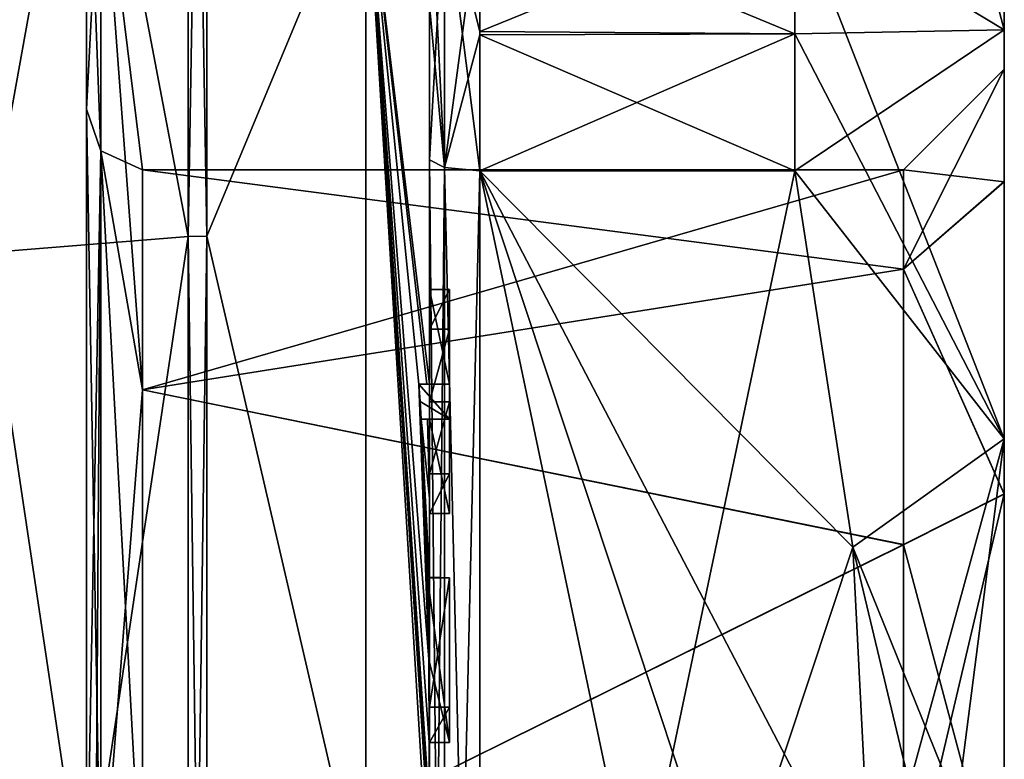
# Model space of a CAD drawing. Extents: x -23 to 470, y -2000 to 0.
# Tile 170 of 172: x 460.34 to 470.1, y -26.39 to -19.06. Entities that reach past the tile are written whole.
import ezdxf

# ---------------------------------------------------------------- set-up
doc = ezdxf.new("R2010")
doc.units = 0
doc.header["$LTSCALE"] = 64.024212
for name, color, linetype in [('1445', 7, 'CONTINUOUS'), ('1446', 7, 'CONTINUOUS'), ('1449', 7, 'CONTINUOUS'), ('1452', 7, 'CONTINUOUS'), ('1457', 7, 'CONTINUOUS'), ('1458', 7, 'CONTINUOUS'), ('1459', 7, 'CONTINUOUS'), ('1460', 7, 'CONTINUOUS'), ('1461', 7, 'CONTINUOUS'), ('1465', 7, 'CONTINUOUS'), ('1466', 7, 'CONTINUOUS'), ('1468', 7, 'CONTINUOUS'), ('1469', 7, 'CONTINUOUS'), ('1470', 7, 'CONTINUOUS'), ('1471', 7, 'CONTINUOUS'), ('1472', 7, 'CONTINUOUS'), ('1503', 7, 'CONTINUOUS'), ('1509', 7, 'CONTINUOUS'), ('1510', 7, 'CONTINUOUS'), ('1511', 7, 'CONTINUOUS'), ('1512', 7, 'CONTINUOUS'), ('1530', 7, 'CONTINUOUS'), ('1533', 7, 'CONTINUOUS'), ('1536', 7, 'CONTINUOUS'), ('1571', 7, 'CONTINUOUS'), ('1572', 7, 'CONTINUOUS'), ('1573', 7, 'CONTINUOUS'), ('1574', 7, 'CONTINUOUS'), ('1575', 7, 'CONTINUOUS'), ('1576', 7, 'CONTINUOUS'), ('1577', 7, 'CONTINUOUS'), ('1578', 7, 'CONTINUOUS'), ('1579', 7, 'CONTINUOUS'), ('1580', 7, 'CONTINUOUS'), ('1581', 7, 'CONTINUOUS'), ('1627', 7, 'CONTINUOUS'), ('1628', 7, 'CONTINUOUS'), ('1632', 7, 'CONTINUOUS'), ('1634', 7, 'CONTINUOUS')]:
    doc.layers.add(name, color=color, linetype=linetype)

msp = doc.modelspace()

# ---------------------------------------------------------------- linework, layer by layer
at = {"layer": '1445', "linetype": 'CONTINUOUS'}
for points in [[(470.1, -19.55, 33), (470.1, -20.6665, 28.8023), (470.1, -15.5, 33), (470.1, -19.55, 33)], [(470.1, -16.4517, 37.7835), (470.1, -19.55, 33), (470.1, -15.5, 33), (470.1, -16.4517, 37.7835)], [(470.1, -15.5, 33), (470.1, -20.6665, 28.8023), (470.1, -16.4517, 28.2165), (470.1, -15.5, 33)], [(470.1, -20.6674, 37.1992), (470.1, -19.55, 33), (470.1, -16.4517, 37.7835), (470.1, -20.6674, 37.1992)], [(470.1, -23.764, 40.3114), (470.1, -20.6674, 37.1992), (470.1, -16.4517, 37.7835), (470.1, -23.764, 40.3114)], [(470.1, -19.1612, 41.8388), (470.1, -23.764, 40.3114), (470.1, -16.4517, 37.7835), (470.1, -19.1612, 41.8388)], [(470.1, -20.6665, 28.8023), (470.1, -23.7629, 25.6893), (470.1, -16.4517, 28.2165), (470.1, -20.6665, 28.8023)], [(470.1, -16.4517, 28.2165), (470.1, -23.7629, 25.6893), (470.1, -19.1612, 24.1612), (470.1, -16.4517, 28.2165)], [(470.1, -28.0007, 41.4499), (470.1, -23.764, 40.3114), (470.1, -19.1612, 41.8388), (470.1, -28.0007, 41.4499)], [(470.1, -28.0007, 41.4499), (470.1, -19.1612, 41.8388), (470.1, -36.8388, 41.8388), (470.1, -28.0007, 41.4499)], [(470.1, -23.7629, 25.6893), (470.1, -27.9993, 24.5501), (470.1, -19.1612, 24.1612), (470.1, -23.7629, 25.6893)], [(470.1, -19.1612, 24.1612), (470.1, -27.9993, 24.5501), (470.1, -36.8388, 24.1612), (470.1, -19.1612, 24.1612)], [(470.1, -19.1612, 41.8388), (470.1, -23.2165, 44.5483), (470.1, -36.8388, 41.8388), (470.1, -19.1612, 41.8388)], [(470.1, -23.2165, 21.4517), (470.1, -19.1612, 24.1612), (470.1, -32.7835, 21.4517), (470.1, -23.2165, 21.4517)], [(470.1, -32.7835, 21.4517), (470.1, -19.1612, 24.1612), (470.1, -36.8388, 24.1612), (470.1, -32.7835, 21.4517)], [(470.1, -23.2165, 44.5483), (470.1, -28, 45.5), (470.1, -32.7835, 44.5483), (470.1, -23.2165, 44.5483)], [(470.1, -36.8388, 41.8388), (470.1, -23.2165, 44.5483), (470.1, -32.7835, 44.5483), (470.1, -36.8388, 41.8388)], [(470.1, -28, 20.5), (470.1, -23.2165, 21.4517), (470.1, -32.7835, 21.4517), (470.1, -28, 20.5)]]:
    msp.add_3dface(points, dxfattribs=at)
at = {"layer": '1446', "linetype": 'CONTINUOUS'}
for points in [[(464.9, -20.5597, 48.95), (464.9, -35.4403, 48.95), (468.0232, -20.5597, 48.95), (464.9, -20.5597, 48.95)], [(468.0232, -20.5597, 48.95), (464.9, -35.4403, 48.95), (468.5978, -24.2917, 48.95), (468.0232, -20.5597, 48.95)], [(468.5978, -24.2917, 48.95), (464.9, -35.4403, 48.95), (468.7857, -28, 48.95), (468.5978, -24.2917, 48.95)]]:
    msp.add_3dface(points, dxfattribs=at)
at = {"layer": '1449', "linetype": 'CONTINUOUS'}
for points in [[(464.9, -35.4403, 17.05), (464.9, -20.5597, 17.05), (468.0232, -35.4403, 17.05), (464.9, -35.4403, 17.05)], [(468.0232, -35.4403, 17.05), (464.9, -20.5597, 17.05), (468.5978, -31.7083, 17.05), (468.0232, -35.4403, 17.05)], [(468.5978, -31.7083, 17.05), (464.9, -20.5597, 17.05), (468.7857, -28, 17.05), (468.5978, -31.7083, 17.05)], [(468.7857, -28, 17.05), (464.9, -20.5597, 17.05), (468.5976, -24.2903, 17.05), (468.7857, -28, 17.05)], [(468.5976, -24.2903, 17.05), (464.9, -20.5597, 17.05), (468.0232, -20.5597, 17.05), (468.5976, -24.2903, 17.05)]]:
    msp.add_3dface(points, dxfattribs=at)
at = {"layer": '1452', "linetype": 'CONTINUOUS'}
for points in [[(464.4, -22.674, 14.2414), (464.4, -16.4145, 17.3148), (464.4, -22.674, 14.7842), (464.4, -22.674, 14.2414)], [(464.4, -22.674, 14.7842), (464.4, -16.4145, 17.3148), (464.4, -20.4497, 16.55), (464.4, -22.674, 14.7842)], [(464.4, -20.4497, 16.55), (464.4, -16.4145, 17.3148), (464.4, -18.9608, 17.3187), (464.4, -20.4497, 16.55)], [(464.4, -18.2415, 49.8826), (464.4, -27.7791, 52.4994), (464.4, -20.4497, 49.45), (464.4, -18.2415, 49.8826)], [(464.4, -18.9214, 48.6584), (464.4, -18.2415, 49.8826), (464.4, -20.4497, 49.45), (464.4, -18.9214, 48.6584)], [(464.4, -21.7364, 16.5), (464.4, -22.674, 14.7842), (464.4, -20.4497, 16.55), (464.4, -21.7364, 16.5)], [(464.4, -35.5503, 16.55), (464.4, -21.7364, 16.5), (464.4, -20.4497, 16.55), (464.4, -35.5503, 16.55)], [(464.4, -26.85, 49.5), (464.4, -29.0506, 49.5), (464.4, -20.4497, 49.45), (464.4, -26.85, 49.5)], [(464.4, -20.4497, 49.45), (464.4, -29.0506, 49.5), (464.4, -35.5503, 49.45), (464.4, -20.4497, 49.45)], [(464.4, -26.85, 49.7828), (464.4, -26.85, 49.5), (464.4, -20.4497, 49.45), (464.4, -26.85, 49.7828)], [(464.4, -27.7791, 52.4994), (464.4, -26.85, 49.7828), (464.4, -20.4497, 49.45), (464.4, -27.7791, 52.4994)], [(464.4, -22.1297, 16.5), (464.4, -21.7364, 16.5), (464.4, -35.5503, 16.55), (464.4, -22.1297, 16.5)], [(464.4, -22.8483, 15.1499), (464.4, -22.1297, 16.5), (464.4, -23.5648, 16.5), (464.4, -22.8483, 15.1499)], [(464.4, -23.5648, 16.5), (464.4, -22.1297, 16.5), (464.4, -35.5503, 16.55), (464.4, -23.5648, 16.5)], [(464.4, -23.0206, 14.7842), (464.4, -23.9582, 16.5), (464.4, -23.0206, 14.1465), (464.4, -23.0206, 14.7842)], [(464.4, -23.0206, 14.1465), (464.4, -23.9582, 16.5), (464.4, -23.8037, 13.9569), (464.4, -23.0206, 14.1465)], [(464.4, -23.9582, 16.5), (464.4, -23.5648, 16.5), (464.4, -35.5503, 16.55), (464.4, -23.9582, 16.5)], [(464.4, -23.8037, 13.9569), (464.4, -23.9582, 16.5), (464.4, -24.5874, 13.8036), (464.4, -23.8037, 13.9569)], [(464.4, -24.5874, 13.8036), (464.4, -23.9582, 16.5), (464.4, -25.8781, 16.5), (464.4, -24.5874, 13.8036)], [(464.4, -25.8781, 16.5), (464.4, -23.9582, 16.5), (464.4, -35.5503, 16.55), (464.4, -25.8781, 16.5)], [(464.4, -25.8781, 13.804), (464.4, -24.5874, 13.8036), (464.4, -25.8781, 16.5), (464.4, -25.8781, 13.804)], [(464.4, -26.2268, 16.5), (464.4, -25.8781, 16.5), (464.4, -35.5503, 16.55), (464.4, -26.2268, 16.5)], [(464.4, -26.2268, 13.5808), (464.4, -26.2268, 16.5), (464.4, -27.8639, 16.5), (464.4, -26.2268, 13.5808)], [(464.4, -27.8639, 16.5), (464.4, -26.2268, 16.5), (464.4, -35.5503, 16.55), (464.4, -27.8639, 16.5)], [(464.4, -26.5602, 13.5532), (464.4, -26.2268, 13.5808), (464.4, -27.8639, 16.5), (464.4, -26.5602, 13.5532)]]:
    msp.add_3dface(points, dxfattribs=at)
at = {"layer": '1457', "linetype": 'CONTINUOUS'}
for points in [[(462.1949, -21.207, 53.9066), (463.7698, -17.4203, 51.3246), (462.1949, -10.2157, 45.921), (462.1949, -21.207, 53.9066)], [(463.7698, -28, 54.1594), (463.7698, -17.4203, 51.3246), (462.1949, -21.207, 53.9066), (463.7698, -28, 54.1594)], [(464.4, -27.7791, 52.4994), (464.4, -18.2415, 49.8826), (463.7698, -17.4203, 51.3246), (464.4, -27.7791, 52.4994)], [(463.7698, -28, 54.1594), (464.4, -27.7791, 52.4994), (463.7698, -17.4203, 51.3246), (463.7698, -28, 54.1594)], [(462.1949, -34.793, 53.9066), (463.7698, -28, 54.1594), (462.1949, -21.207, 53.9066), (462.1949, -34.793, 53.9066)]]:
    msp.add_3dface(points, dxfattribs=at)
at = {"layer": '1458', "linetype": 'CONTINUOUS'}
for points in [[(462.1949, -10.2157, 20.079), (463.7698, -17.4203, 14.6754), (462.1949, -21.207, 12.0934), (462.1949, -10.2157, 20.079)], [(464.4, -16.4145, 17.3148), (464.4, -22.674, 14.2414), (463.7698, -17.4203, 14.6754), (464.4, -16.4145, 17.3148)], [(463.7698, -17.4203, 14.6754), (463.7698, -28, 11.8406), (462.1949, -21.207, 12.0934), (463.7698, -17.4203, 14.6754)], [(463.7698, -17.4203, 14.6754), (464.4, -22.674, 14.2414), (464.3737, -22.674, 13.8659), (463.7698, -17.4203, 14.6754)], [(463.7698, -28, 11.8406), (463.7698, -17.4203, 14.6754), (464.4, -27.2495, 13.5), (463.7698, -28, 11.8406)], [(464.4, -27.2495, 13.5), (463.7698, -17.4203, 14.6754), (464.3999, -27.0666, 13.5), (464.4, -27.2495, 13.5)], [(464.3999, -27.0666, 13.5), (463.7698, -17.4203, 14.6754), (464.3998, -26.8838, 13.5), (464.3999, -27.0666, 13.5)], [(464.3998, -26.8838, 13.5), (463.7698, -17.4203, 14.6754), (464.3987, -26.2268, 13.5), (464.3998, -26.8838, 13.5)], [(464.3987, -26.2268, 13.5), (463.7698, -17.4203, 14.6754), (464.3941, -25.4044, 13.5), (464.3987, -26.2268, 13.5)], [(464.3941, -25.4044, 13.5), (463.7698, -17.4203, 14.6754), (464.2958, -22.674, 13.5), (464.3941, -25.4044, 13.5)], [(464.2958, -22.674, 13.5), (463.7698, -17.4203, 14.6754), (464.3737, -22.674, 13.8659), (464.2958, -22.674, 13.5)], [(462.1949, -21.207, 12.0934), (463.7698, -28, 11.8406), (462.1949, -34.793, 12.0934), (462.1949, -21.207, 12.0934)], [(464.3825, -24.5939, 13.5), (464.3941, -25.4044, 13.5), (464.2958, -22.674, 13.5), (464.3825, -24.5939, 13.5)], [(464.3204, -23.0206, 13.5), (464.3825, -24.5939, 13.5), (464.2958, -22.674, 13.5), (464.3204, -23.0206, 13.5)], [(464.3087, -22.8463, 13.5), (464.3204, -23.0206, 13.5), (464.2958, -22.674, 13.5), (464.3087, -22.8463, 13.5)], [(464.4, -23.8037, 13.9569), (464.4, -24.5874, 13.8036), (464.3204, -23.0206, 13.5), (464.4, -23.8037, 13.9569)], [(464.38, -23.0206, 13.82), (464.4, -23.8037, 13.9569), (464.3204, -23.0206, 13.5), (464.38, -23.0206, 13.82)], [(464.4, -24.5874, 13.8036), (464.3957, -24.5939, 13.6506), (464.3204, -23.0206, 13.5), (464.4, -24.5874, 13.8036)], [(464.3957, -24.5939, 13.6506), (464.3825, -24.5939, 13.5), (464.3204, -23.0206, 13.5), (464.3957, -24.5939, 13.6506)], [(464.4, -23.0206, 14.1465), (464.4, -23.8037, 13.9569), (464.38, -23.0206, 13.82), (464.4, -23.0206, 14.1465)], [(464.4, -26.5602, 13.5532), (464.3998, -26.8838, 13.5), (464.3987, -26.2268, 13.5), (464.4, -26.5602, 13.5532)], [(464.3997, -26.2268, 13.5404), (464.4, -26.5602, 13.5532), (464.3987, -26.2268, 13.5), (464.3997, -26.2268, 13.5404)], [(464.4, -26.2268, 13.5808), (464.4, -26.5602, 13.5532), (464.3997, -26.2268, 13.5404), (464.4, -26.2268, 13.5808)]]:
    msp.add_3dface(points, dxfattribs=at)
at = {"layer": '1459', "linetype": 'CONTINUOUS'}
for points in [[(462.0094, -21.211, 12.1055), (460, -10.6517, 20.3954), (462.0094, -10.2261, 20.0865), (462.0094, -21.211, 12.1055)], [(460, -21.3726, 12.6059), (460, -10.6517, 20.3954), (462.0094, -21.211, 12.1055), (460, -21.3726, 12.6059)], [(462.0094, -34.789, 12.1055), (460, -21.3726, 12.6059), (462.0094, -21.211, 12.1055), (462.0094, -34.789, 12.1055)], [(460, -34.6274, 12.6059), (460, -21.3726, 12.6059), (462.0094, -34.789, 12.1055), (460, -34.6274, 12.6059)]]:
    msp.add_3dface(points, dxfattribs=at)
at = {"layer": '1460', "linetype": 'CONTINUOUS'}
for points in [[(460, -10.6517, 45.6046), (460, -21.3726, 53.3941), (462.0094, -10.2261, 45.9135), (460, -10.6517, 45.6046)], [(462.0094, -10.2261, 45.9135), (460, -21.3726, 53.3941), (462.0094, -21.211, 53.8945), (462.0094, -10.2261, 45.9135)], [(460, -21.3726, 53.3941), (460, -34.6274, 53.3941), (462.0094, -21.211, 53.8945), (460, -21.3726, 53.3941)], [(462.0094, -21.211, 53.8945), (460, -34.6274, 53.3941), (462.0094, -34.789, 53.8945), (462.0094, -21.211, 53.8945)]]:
    msp.add_3dface(points, dxfattribs=at)
at = {"layer": '1461', "linetype": 'CONTINUOUS'}
for points in [[(461.5562, -20.55, 33), (461.5562, -22.7321, 38.2679), (461.1443, -17.1953, 33), (461.5562, -20.55, 33)], [(461.1443, -20.3599, 25.3599), (461.5562, -20.55, 33), (461.1443, -17.1953, 33), (461.1443, -20.3599, 25.3599)], [(461.1443, -17.1953, 33), (461.5562, -22.7321, 38.2679), (461.1443, -20.3599, 40.6401), (461.1443, -17.1953, 33)], [(461.5562, -22.7321, 38.2679), (461.5562, -28, 40.45), (461.1443, -20.3599, 40.6401), (461.5562, -22.7321, 38.2679)], [(461.5562, -28, 40.45), (461.1443, -28, 43.8047), (461.1443, -20.3599, 40.6401), (461.5562, -28, 40.45)], [(461.5562, -22.7321, 27.7321), (461.5562, -20.55, 33), (461.1443, -20.3599, 25.3599), (461.5562, -22.7321, 27.7321)], [(461.1443, -28, 22.1953), (461.5562, -22.7321, 27.7321), (461.1443, -20.3599, 25.3599), (461.1443, -28, 22.1953)], [(461.5562, -28, 25.55), (461.5562, -22.7321, 27.7321), (461.1443, -28, 22.1953), (461.5562, -28, 25.55)]]:
    msp.add_3dface(points, dxfattribs=at)
at = {"layer": '1465', "linetype": 'CONTINUOUS'}
for points in [[(462.1949, -21.207, 53.9066), (462.1949, -10.2157, 45.921), (462.0094, -21.211, 53.8945), (462.1949, -21.207, 53.9066)], [(462.1949, -10.2157, 45.921), (462.0094, -10.2261, 45.9135), (462.0094, -21.211, 53.8945), (462.1949, -10.2157, 45.921)], [(462.1949, -34.793, 53.9066), (462.1949, -21.207, 53.9066), (462.0094, -34.789, 53.8945), (462.1949, -34.793, 53.9066)], [(462.1949, -21.207, 53.9066), (462.0094, -21.211, 53.8945), (462.0094, -34.789, 53.8945), (462.1949, -21.207, 53.9066)]]:
    msp.add_3dface(points, dxfattribs=at)
at = {"layer": '1466', "linetype": 'CONTINUOUS'}
for points in [[(462.1949, -10.2157, 20.079), (462.1949, -21.207, 12.0934), (462.0094, -10.2261, 20.0865), (462.1949, -10.2157, 20.079)], [(462.1949, -21.207, 12.0934), (462.0094, -21.211, 12.1055), (462.0094, -10.2261, 20.0865), (462.1949, -21.207, 12.0934)], [(462.1949, -21.207, 12.0934), (462.1949, -34.793, 12.0934), (462.0094, -21.211, 12.1055), (462.1949, -21.207, 12.0934)], [(462.1949, -34.793, 12.0934), (462.0094, -34.789, 12.1055), (462.0094, -21.211, 12.1055), (462.1949, -34.793, 12.0934)]]:
    msp.add_3dface(points, dxfattribs=at)
at = {"layer": '1468', "linetype": 'CONTINUOUS'}
for points in [[(470.1, -19.1612, 41.8388), (468.7857, -14.1869, 40.975), (468.0232, -17.907, 47.4185), (470.1, -19.1612, 41.8388)], [(470.1, -19.1612, 24.1612), (468.0232, -17.907, 18.5815), (468.7857, -14.1869, 25.025), (470.1, -19.1612, 24.1612)], [(470.1, -19.1612, 41.8388), (470.1, -16.4517, 37.7835), (468.7857, -14.1869, 40.975), (470.1, -19.1612, 41.8388)], [(470.1, -16.4517, 28.2165), (470.1, -19.1612, 24.1612), (468.7857, -14.1869, 25.025), (470.1, -16.4517, 28.2165)], [(470.1, -19.1612, 41.8388), (468.0232, -17.907, 47.4185), (468.0232, -19.2, 48.242), (470.1, -19.1612, 41.8388)], [(470.1, -19.1612, 24.1612), (470.1, -23.2165, 21.4517), (468.0232, -17.907, 18.5815), (470.1, -19.1612, 24.1612)], [(468.0232, -17.907, 18.5815), (470.1, -23.2165, 21.4517), (468.0232, -19.2, 17.758), (468.0232, -17.907, 18.5815)], [(470.1, -23.2165, 44.5483), (470.1, -19.1612, 41.8388), (468.0232, -20.5597, 48.95), (470.1, -23.2165, 44.5483)], [(468.0232, -20.5597, 48.95), (470.1, -19.1612, 41.8388), (468.0232, -19.2, 48.242), (468.0232, -20.5597, 48.95)], [(470.1, -23.2165, 21.4517), (468.0232, -20.5597, 17.05), (468.0232, -19.2, 17.758), (470.1, -23.2165, 21.4517)], [(470.1, -23.2165, 44.5483), (468.0232, -20.5597, 48.95), (468.5978, -24.2917, 48.95), (470.1, -23.2165, 44.5483)], [(470.1, -23.2165, 21.4517), (468.5976, -24.2903, 17.05), (468.0232, -20.5597, 17.05), (470.1, -23.2165, 21.4517)], [(470.1, -23.2165, 21.4517), (470.1, -28, 20.5), (468.5976, -24.2903, 17.05), (470.1, -23.2165, 21.4517)], [(470.1, -23.2165, 44.5483), (468.5978, -24.2917, 48.95), (468.7857, -28, 48.95), (470.1, -23.2165, 44.5483)], [(470.1, -23.2165, 44.5483), (468.7857, -28, 48.95), (469.4827, -28, 47.2402), (470.1, -23.2165, 44.5483)], [(470.1, -28, 45.5), (470.1, -23.2165, 44.5483), (469.4827, -28, 47.2402), (470.1, -28, 45.5)], [(468.5976, -24.2903, 17.05), (470.1, -28, 20.5), (469.4827, -28, 18.7598), (468.5976, -24.2903, 17.05)], [(468.7857, -28, 17.05), (468.5976, -24.2903, 17.05), (469.4827, -28, 18.7598), (468.7857, -28, 17.05)]]:
    msp.add_3dface(points, dxfattribs=at)
at = {"layer": '1469', "linetype": 'CONTINUOUS'}
for points in [[(469.1, -20.55, 33), (469.1, -21.5359, 36.7038), (461.5562, -20.55, 33), (469.1, -20.55, 33)], [(461.5562, -20.55, 33), (469.1, -21.5359, 36.7038), (461.5562, -22.7321, 38.2679), (461.5562, -20.55, 33)], [(469.1, -21.5359, 36.7038), (469.1, -24.2663, 39.4468), (461.5562, -22.7321, 38.2679), (469.1, -21.5359, 36.7038)], [(469.1, -24.2663, 39.4468), (461.5562, -28, 40.45), (461.5562, -22.7321, 38.2679), (469.1, -24.2663, 39.4468)], [(469.1, -28.0008, 40.45), (461.5562, -28, 40.45), (469.1, -24.2663, 39.4468), (469.1, -28.0008, 40.45)]]:
    msp.add_3dface(points, dxfattribs=at)
at = {"layer": '1470', "linetype": 'CONTINUOUS'}
for points in [[(469.1, -20.55, 33), (461.5562, -20.55, 33), (461.5562, -22.7321, 27.7321), (469.1, -20.55, 33)], [(469.1, -21.5349, 29.2979), (469.1, -20.55, 33), (461.5562, -22.7321, 27.7321), (469.1, -21.5349, 29.2979)], [(469.1, -24.2648, 26.554), (469.1, -21.5349, 29.2979), (461.5562, -22.7321, 27.7321), (469.1, -24.2648, 26.554)], [(461.5562, -28, 25.55), (469.1, -24.2648, 26.554), (461.5562, -22.7321, 27.7321), (461.5562, -28, 25.55)], [(469.1, -27.9992, 25.55), (469.1, -24.2648, 26.554), (461.5562, -28, 25.55), (469.1, -27.9992, 25.55)]]:
    msp.add_3dface(points, dxfattribs=at)
at = {"layer": '1471', "linetype": 'CONTINUOUS'}
for points in [[(470.1, -19.55, 33), (470.1, -20.6674, 37.1992), (469.1, -20.55, 33), (470.1, -19.55, 33)], [(470.1, -20.6674, 37.1992), (469.1, -21.5359, 36.7038), (469.1, -20.55, 33), (470.1, -20.6674, 37.1992)], [(470.1, -20.6674, 37.1992), (470.1, -23.764, 40.3114), (469.1, -21.5359, 36.7038), (470.1, -20.6674, 37.1992)], [(470.1, -23.764, 40.3114), (469.1, -24.2663, 39.4468), (469.1, -21.5359, 36.7038), (470.1, -23.764, 40.3114)], [(470.1, -23.764, 40.3114), (470.1, -28.0007, 41.4499), (469.1, -24.2663, 39.4468), (470.1, -23.764, 40.3114)], [(470.1, -28.0007, 41.4499), (469.1, -28.0008, 40.45), (469.1, -24.2663, 39.4468), (470.1, -28.0007, 41.4499)]]:
    msp.add_3dface(points, dxfattribs=at)
at = {"layer": '1472', "linetype": 'CONTINUOUS'}
for points in [[(470.1, -20.6665, 28.8023), (470.1, -19.55, 33), (469.1, -21.5349, 29.2979), (470.1, -20.6665, 28.8023)], [(470.1, -19.55, 33), (469.1, -20.55, 33), (469.1, -21.5349, 29.2979), (470.1, -19.55, 33)], [(470.1, -23.7629, 25.6893), (470.1, -20.6665, 28.8023), (469.1, -21.5349, 29.2979), (470.1, -23.7629, 25.6893)], [(470.1, -23.7629, 25.6893), (469.1, -21.5349, 29.2979), (469.1, -24.2648, 26.554), (470.1, -23.7629, 25.6893)], [(470.1, -27.9993, 24.5501), (470.1, -23.7629, 25.6893), (469.1, -27.9992, 25.55), (470.1, -27.9993, 24.5501)], [(470.1, -23.7629, 25.6893), (469.1, -24.2648, 26.554), (469.1, -27.9992, 25.55), (470.1, -23.7629, 25.6893)]]:
    msp.add_3dface(points, dxfattribs=at)
at = {"layer": '1503', "linetype": 'CONTINUOUS'}
for points in [[(464.6, -21.7364, 16.5), (464.6, -22.1297, 16.5), (464.6, -22.674, 14.7842), (464.6, -21.7364, 16.5)], [(464.6, -22.674, 14.7842), (464.6, -22.1297, 16.5), (464.6, -22.8483, 15.1499), (464.6, -22.674, 14.7842)], [(464.6, -22.674, 13.5), (464.6, -22.674, 14.7842), (464.6, -22.8483, 15.1499), (464.6, -22.674, 13.5)], [(464.6, -23.0206, 13.5), (464.6, -22.674, 13.5), (464.6, -23.0206, 14.7842), (464.6, -23.0206, 13.5)], [(464.6, -23.0206, 14.7842), (464.6, -22.674, 13.5), (464.6, -22.8483, 15.1499), (464.6, -23.0206, 14.7842)], [(464.6, -23.5648, 16.5), (464.6, -23.0206, 14.7842), (464.6, -22.8483, 15.1499), (464.6, -23.5648, 16.5)], [(464.6, -23.9582, 16.5), (464.6, -23.0206, 14.7842), (464.6, -23.5648, 16.5), (464.6, -23.9582, 16.5)], [(464.6, -24.5939, 13.5), (464.6, -24.5939, 13.804), (464.6, -25.8781, 13.804), (464.6, -24.5939, 13.5)], [(464.6, -26.2268, 13.5), (464.6, -24.5939, 13.5), (464.6, -25.8781, 13.804), (464.6, -26.2268, 13.5)], [(464.6, -26.2268, 16.5), (464.6, -26.2268, 13.5), (464.6, -25.8781, 13.804), (464.6, -26.2268, 16.5)], [(464.6, -25.8781, 16.5), (464.6, -26.2268, 16.5), (464.6, -25.8781, 13.804), (464.6, -25.8781, 16.5)]]:
    msp.add_3dface(points, dxfattribs=at)
at = {"layer": '1509', "linetype": 'CONTINUOUS'}
for points in [[(464.4, -24.5874, 13.8036), (464.4, -25.8781, 13.804), (464.6, -24.5939, 13.804), (464.4, -24.5874, 13.8036)], [(464.6, -24.5939, 13.804), (464.4, -25.8781, 13.804), (464.6, -25.8781, 13.804), (464.6, -24.5939, 13.804)]]:
    msp.add_3dface(points, dxfattribs=at)
at = {"layer": '1510', "linetype": 'CONTINUOUS'}
for points in [[(464.3825, -24.5939, 13.5), (464.3957, -24.5939, 13.6506), (464.6, -24.5939, 13.5), (464.3825, -24.5939, 13.5)], [(464.3957, -24.5939, 13.6506), (464.4, -24.5874, 13.8036), (464.6, -24.5939, 13.5), (464.3957, -24.5939, 13.6506)], [(464.4, -24.5874, 13.8036), (464.6, -24.5939, 13.804), (464.6, -24.5939, 13.5), (464.4, -24.5874, 13.8036)]]:
    msp.add_3dface(points, dxfattribs=at)
at = {"layer": '1511', "linetype": 'CONTINUOUS'}
for points in [[(464.4, -22.1297, 16.5), (464.4, -22.8483, 15.1499), (464.6, -22.1297, 16.5), (464.4, -22.1297, 16.5)], [(464.6, -22.1297, 16.5), (464.4, -22.8483, 15.1499), (464.6, -22.8483, 15.1499), (464.6, -22.1297, 16.5)]]:
    msp.add_3dface(points, dxfattribs=at)
at = {"layer": '1512', "linetype": 'CONTINUOUS'}
for points in [[(464.4, -21.7364, 16.5), (464.4, -22.1297, 16.5), (464.6, -21.7364, 16.5), (464.4, -21.7364, 16.5)], [(464.4, -22.1297, 16.5), (464.6, -22.1297, 16.5), (464.6, -21.7364, 16.5), (464.4, -22.1297, 16.5)]]:
    msp.add_3dface(points, dxfattribs=at)
at = {"layer": '1530', "linetype": 'CONTINUOUS'}
for points in [[(464.4, -35.5503, 16.55), (464.4, -20.4497, 16.55), (464.549, -20.5279, 16.906), (464.4, -35.5503, 16.55)], [(464.4, -35.5503, 16.55), (464.549, -20.5279, 16.906), (464.549, -35.4721, 16.906), (464.4, -35.5503, 16.55)], [(464.549, -20.5279, 16.906), (464.9, -20.5597, 17.05), (464.549, -35.4721, 16.906), (464.549, -20.5279, 16.906)], [(464.9, -20.5597, 17.05), (464.9, -35.4403, 17.05), (464.549, -35.4721, 16.906), (464.9, -20.5597, 17.05)]]:
    msp.add_3dface(points, dxfattribs=at)
at = {"layer": '1533', "linetype": 'CONTINUOUS'}
for points in [[(464.4, -20.4497, 49.45), (464.4, -35.5503, 49.45), (464.549, -35.4721, 49.094), (464.4, -20.4497, 49.45)], [(464.4, -20.4497, 49.45), (464.549, -35.4721, 49.094), (464.549, -20.5279, 49.094), (464.4, -20.4497, 49.45)], [(464.9, -35.4403, 48.95), (464.9, -20.5597, 48.95), (464.549, -20.5279, 49.094), (464.9, -35.4403, 48.95)], [(464.549, -35.4721, 49.094), (464.9, -35.4403, 48.95), (464.549, -20.5279, 49.094), (464.549, -35.4721, 49.094)]]:
    msp.add_3dface(points, dxfattribs=at)
at = {"layer": '1536', "linetype": 'CONTINUOUS'}
for points in [[(461.1443, -17.1953, 33), (461.1443, -20.3599, 40.6401), (461, -16.6124, 33.0006), (461.1443, -17.1953, 33)], [(461, -19.9472, 24.9483), (461.1443, -17.1953, 33), (461, -16.6124, 33.0006), (461, -19.9472, 24.9483)], [(461, -16.6124, 33.0006), (461.1443, -20.3599, 40.6401), (461, -19.9478, 41.0522), (461, -16.6124, 33.0006)], [(461.1443, -20.3599, 25.3599), (461.1443, -17.1953, 33), (461, -19.9472, 24.9483), (461.1443, -20.3599, 25.3599)], [(461, -28, 21.6123), (461.1443, -20.3599, 25.3599), (461, -19.9472, 24.9483), (461, -28, 21.6123)], [(461.1443, -20.3599, 40.6401), (461.1443, -28, 43.8047), (461, -19.9478, 41.0522), (461.1443, -20.3599, 40.6401)], [(461, -19.9478, 41.0522), (461.1443, -28, 43.8047), (461, -27.9994, 44.3876), (461, -19.9478, 41.0522)], [(461.1443, -20.3599, 25.3599), (461, -28, 21.6123), (461.0897, -28, 21.8995), (461.1443, -20.3599, 25.3599)], [(461.1443, -28, 22.1953), (461.1443, -20.3599, 25.3599), (461.0897, -28, 21.8995), (461.1443, -28, 22.1953)]]:
    msp.add_3dface(points, dxfattribs=at)
at = {"layer": '1571', "linetype": 'CONTINUOUS'}
for points in [[(464.4, -25.8781, 13.804), (464.4, -25.8781, 16.5), (464.6, -25.8781, 13.804), (464.4, -25.8781, 13.804)], [(464.4, -25.8781, 16.5), (464.6, -25.8781, 16.5), (464.6, -25.8781, 13.804), (464.4, -25.8781, 16.5)]]:
    msp.add_3dface(points, dxfattribs=at)
at = {"layer": '1572', "linetype": 'CONTINUOUS'}
for points in [[(464.4, -25.8781, 16.5), (464.4, -26.2268, 16.5), (464.6, -25.8781, 16.5), (464.4, -25.8781, 16.5)], [(464.4, -26.2268, 16.5), (464.6, -26.2268, 16.5), (464.6, -25.8781, 16.5), (464.4, -26.2268, 16.5)]]:
    msp.add_3dface(points, dxfattribs=at)
at = {"layer": '1573', "linetype": 'CONTINUOUS'}
for points in [[(464.3997, -26.2268, 13.5404), (464.3987, -26.2268, 13.5), (464.6, -26.2268, 16.5), (464.3997, -26.2268, 13.5404)], [(464.3987, -26.2268, 13.5), (464.6, -26.2268, 13.5), (464.6, -26.2268, 16.5), (464.3987, -26.2268, 13.5)], [(464.4, -26.2268, 13.5808), (464.3997, -26.2268, 13.5404), (464.6, -26.2268, 16.5), (464.4, -26.2268, 13.5808)], [(464.4, -26.2268, 16.5), (464.4, -26.2268, 13.5808), (464.6, -26.2268, 16.5), (464.4, -26.2268, 16.5)]]:
    msp.add_3dface(points, dxfattribs=at)
at = {"layer": '1574', "linetype": 'CONTINUOUS'}
for points in [[(464.3941, -25.4044, 13.5), (464.3825, -24.5939, 13.5), (464.6, -26.2268, 13.5), (464.3941, -25.4044, 13.5)], [(464.3825, -24.5939, 13.5), (464.6, -24.5939, 13.5), (464.6, -26.2268, 13.5), (464.3825, -24.5939, 13.5)], [(464.3987, -26.2268, 13.5), (464.3941, -25.4044, 13.5), (464.6, -26.2268, 13.5), (464.3987, -26.2268, 13.5)]]:
    msp.add_3dface(points, dxfattribs=at)
at = {"layer": '1575', "linetype": 'CONTINUOUS'}
for points in [[(464.4, -22.8483, 15.1499), (464.4, -23.5648, 16.5), (464.6, -22.8483, 15.1499), (464.4, -22.8483, 15.1499)], [(464.4, -23.5648, 16.5), (464.6, -23.5648, 16.5), (464.6, -22.8483, 15.1499), (464.4, -23.5648, 16.5)]]:
    msp.add_3dface(points, dxfattribs=at)
at = {"layer": '1576', "linetype": 'CONTINUOUS'}
for points in [[(464.4, -23.5648, 16.5), (464.4, -23.9582, 16.5), (464.6, -23.5648, 16.5), (464.4, -23.5648, 16.5)], [(464.4, -23.9582, 16.5), (464.6, -23.9582, 16.5), (464.6, -23.5648, 16.5), (464.4, -23.9582, 16.5)]]:
    msp.add_3dface(points, dxfattribs=at)
at = {"layer": '1577', "linetype": 'CONTINUOUS'}
for points in [[(464.4, -23.9582, 16.5), (464.4, -23.0206, 14.7842), (464.6, -23.9582, 16.5), (464.4, -23.9582, 16.5)], [(464.4, -23.0206, 14.7842), (464.6, -23.0206, 14.7842), (464.6, -23.9582, 16.5), (464.4, -23.0206, 14.7842)]]:
    msp.add_3dface(points, dxfattribs=at)
at = {"layer": '1578', "linetype": 'CONTINUOUS'}
for points in [[(464.38, -23.0206, 13.82), (464.3204, -23.0206, 13.5), (464.6, -23.0206, 14.7842), (464.38, -23.0206, 13.82)], [(464.3204, -23.0206, 13.5), (464.6, -23.0206, 13.5), (464.6, -23.0206, 14.7842), (464.3204, -23.0206, 13.5)], [(464.4, -23.0206, 14.1465), (464.38, -23.0206, 13.82), (464.6, -23.0206, 14.7842), (464.4, -23.0206, 14.1465)], [(464.4, -23.0206, 14.7842), (464.4, -23.0206, 14.1465), (464.6, -23.0206, 14.7842), (464.4, -23.0206, 14.7842)]]:
    msp.add_3dface(points, dxfattribs=at)
at = {"layer": '1579', "linetype": 'CONTINUOUS'}
for points in [[(464.3087, -22.8463, 13.5), (464.2958, -22.674, 13.5), (464.6, -23.0206, 13.5), (464.3087, -22.8463, 13.5)], [(464.2958, -22.674, 13.5), (464.6, -22.674, 13.5), (464.6, -23.0206, 13.5), (464.2958, -22.674, 13.5)], [(464.3204, -23.0206, 13.5), (464.3087, -22.8463, 13.5), (464.6, -23.0206, 13.5), (464.3204, -23.0206, 13.5)]]:
    msp.add_3dface(points, dxfattribs=at)
at = {"layer": '1580', "linetype": 'CONTINUOUS'}
for points in [[(464.2958, -22.674, 13.5), (464.3737, -22.674, 13.8659), (464.6, -22.674, 13.5), (464.2958, -22.674, 13.5)], [(464.3737, -22.674, 13.8659), (464.4, -22.674, 14.2414), (464.6, -22.674, 13.5), (464.3737, -22.674, 13.8659)], [(464.4, -22.674, 14.2414), (464.4, -22.674, 14.7842), (464.6, -22.674, 13.5), (464.4, -22.674, 14.2414)], [(464.4, -22.674, 14.7842), (464.6, -22.674, 14.7842), (464.6, -22.674, 13.5), (464.4, -22.674, 14.7842)]]:
    msp.add_3dface(points, dxfattribs=at)
at = {"layer": '1581', "linetype": 'CONTINUOUS'}
for points in [[(464.4, -22.674, 14.7842), (464.4, -21.7364, 16.5), (464.6, -22.674, 14.7842), (464.4, -22.674, 14.7842)], [(464.4, -21.7364, 16.5), (464.6, -21.7364, 16.5), (464.6, -22.674, 14.7842), (464.4, -21.7364, 16.5)]]:
    msp.add_3dface(points, dxfattribs=at)
at = {"layer": '1627', "linetype": 'CONTINUOUS'}
for points in [[(464.9, -17.907, 18.5815), (468.0232, -17.907, 18.5815), (468.0232, -19.2, 17.758), (464.9, -17.907, 18.5815)], [(464.9, -17.907, 18.5815), (468.0232, -19.2, 17.758), (464.9, -19.2095, 17.7525), (464.9, -17.907, 18.5815)], [(468.0232, -17.907, 47.4185), (464.9, -17.907, 47.4185), (464.9, -19.1768, 48.2286), (468.0232, -17.907, 47.4185)], [(468.0232, -19.2, 48.242), (468.0232, -17.907, 47.4185), (464.9, -19.1768, 48.2286), (468.0232, -19.2, 48.242)], [(464.9, -20.5597, 48.95), (468.0232, -19.2, 48.242), (464.9, -19.1768, 48.2286), (464.9, -20.5597, 48.95)], [(464.9, -20.5597, 48.95), (468.0232, -20.5597, 48.95), (468.0232, -19.2, 48.242), (464.9, -20.5597, 48.95)], [(468.0232, -19.2, 17.758), (468.0232, -20.5597, 17.05), (464.9, -19.2095, 17.7525), (468.0232, -19.2, 17.758)], [(468.0232, -20.5597, 17.05), (464.9, -20.5597, 17.05), (464.9, -19.2095, 17.7525), (468.0232, -20.5597, 17.05)]]:
    msp.add_3dface(points, dxfattribs=at)
at = {"layer": '1628', "linetype": 'CONTINUOUS'}
for points in [[(464.4, -17.529, 47.7638), (464.4, -18.9214, 48.6584), (464.549, -20.5279, 49.094), (464.4, -17.529, 47.7638)], [(464.549, -17.7983, 47.518), (464.4, -17.529, 47.7638), (464.549, -20.5279, 49.094), (464.549, -17.7983, 47.518)], [(464.9, -20.5597, 48.95), (464.9, -19.1768, 48.2286), (464.549, -17.7983, 47.518), (464.9, -20.5597, 48.95)], [(464.9, -20.5597, 48.95), (464.549, -17.7983, 47.518), (464.549, -20.5279, 49.094), (464.9, -20.5597, 48.95)], [(464.9, -19.1768, 48.2286), (464.9, -17.907, 47.4185), (464.549, -17.7983, 47.518), (464.9, -19.1768, 48.2286)], [(464.4, -18.9214, 48.6584), (464.4, -20.4497, 49.45), (464.549, -20.5279, 49.094), (464.4, -18.9214, 48.6584)]]:
    msp.add_3dface(points, dxfattribs=at)
at = {"layer": '1632', "linetype": 'CONTINUOUS'}
for points in [[(464.4, -20.4497, 16.55), (464.4, -18.9608, 17.3187), (464.549, -17.7983, 18.482), (464.4, -20.4497, 16.55)], [(464.4, -20.4497, 16.55), (464.549, -17.7983, 18.482), (464.549, -20.5279, 16.906), (464.4, -20.4497, 16.55)], [(464.549, -17.7983, 18.482), (464.9, -17.907, 18.5815), (464.549, -20.5279, 16.906), (464.549, -17.7983, 18.482)], [(464.9, -17.907, 18.5815), (464.9, -19.2095, 17.7525), (464.549, -20.5279, 16.906), (464.9, -17.907, 18.5815)], [(464.9, -19.2095, 17.7525), (464.9, -20.5597, 17.05), (464.549, -20.5279, 16.906), (464.9, -19.2095, 17.7525)]]:
    msp.add_3dface(points, dxfattribs=at)
at = {"layer": '1634', "linetype": 'CONTINUOUS'}
for points in [[(461, -39.3877, 33), (461, -19.9472, 24.9483), (461, -16.6124, 33.0006), (461, -39.3877, 33)], [(461, -39.3877, 33), (461, -16.6124, 33.0006), (461, -19.9478, 41.0522), (461, -39.3877, 33)], [(461, -39.3877, 33), (461, -36.0523, 24.9477), (461, -19.9472, 24.9483), (461, -39.3877, 33)], [(461, -36.0523, 24.9477), (461, -28, 21.6123), (461, -19.9472, 24.9483), (461, -36.0523, 24.9477)], [(461, -39.3877, 33), (461, -19.9478, 41.0522), (461, -36.0517, 41.0528), (461, -39.3877, 33)], [(461, -19.9478, 41.0522), (461, -27.9994, 44.3876), (461, -36.0517, 41.0528), (461, -19.9478, 41.0522)]]:
    msp.add_3dface(points, dxfattribs=at)

doc.saveas('drawing.dxf')
